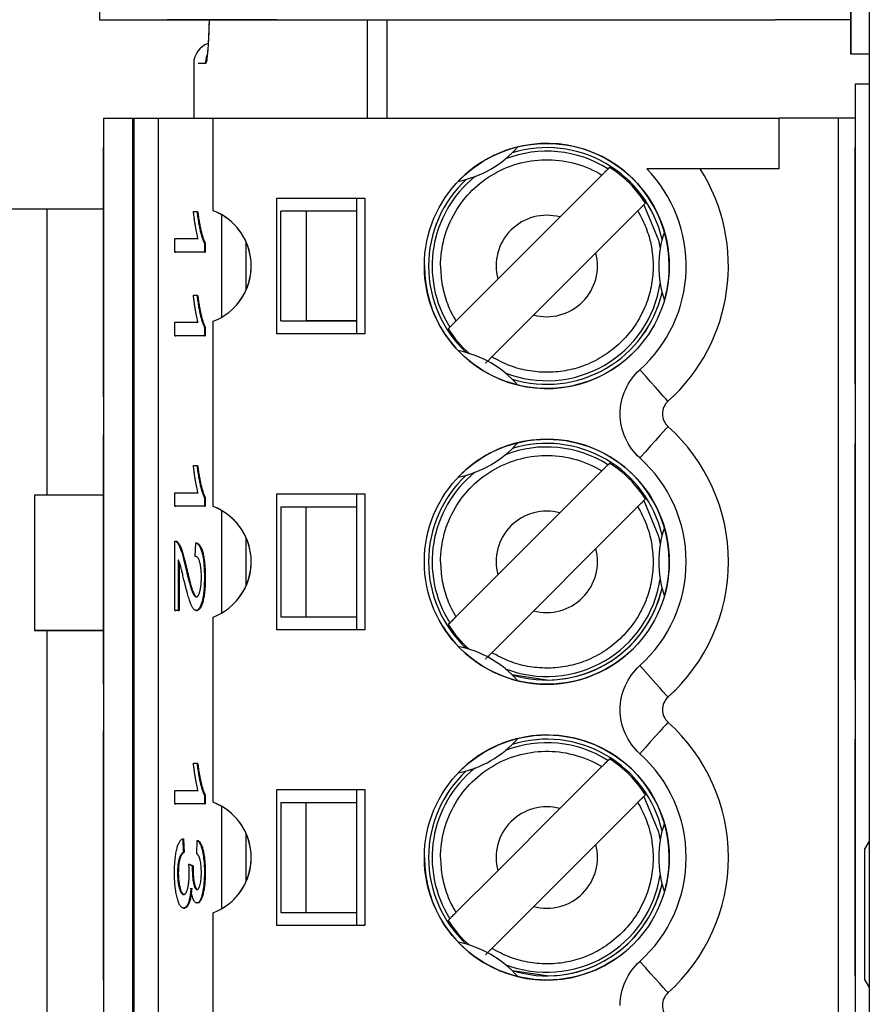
# Model space of a CAD drawing. Header units: millimetres. Extents: x 0 to 840, y 0 to 594.
# Tile 16 of 77: x 103 to 113, y 332 to 344. Entities that reach past the tile are written whole.
import ezdxf

# ---------------------------------------------------------------- set-up
doc = ezdxf.new("R2010")
doc.units = ezdxf.units.MM
doc.header["$LTSCALE"] = 2
doc.linetypes.add('SLD-Solid', pattern=[0])

msp = doc.modelspace()

# ---------------------------------------------------------------- linework, layer by layer
at = {"color": 7, "linetype": 'SLD-Solid', "lineweight": 25}
for p, q in [((112.608, 269.812), (112.608, 380.574)), ((103.492, 378.86), (103.492, 343.86)), ((112.389, 351.253), (112.389, 343.453)), ((112.389, 343.453), (112.389, 344.153)), ((103.492, 343.86), (103.492, 343.86)), ((103.492, 343.86), (111.492, 343.86)), ((105.592, 343.86), (104.292, 343.86)), ((111.892, 343.86), (111.492, 343.86)), ((112.389, 343.86), (111.892, 343.86)), ((112.607, 343.633), (112.608, 343.633)), ((112.608, 343.453), (112.389, 343.453)), ((104.608, 343.34), (104.608, 342.696)), ((112.439, 343.096), (112.439, 328.296)), ((112.608, 343.096), (112.439, 343.096)), ((112.439, 343.096), (112.439, 342.696)), ((103.539, 342.696), (103.539, 307.696)), ((103.539, 342.696), (103.889, 342.696)), ((103.889, 307.696), (103.889, 342.696)), ((103.889, 342.696), (103.901, 342.696)), ((103.901, 342.696), (103.901, 307.696)), ((103.901, 342.696), (104.193, 342.696)), ((104.193, 307.696), (104.193, 342.696)), ((104.193, 342.696), (104.839, 342.696)), ((104.839, 341.6), (104.839, 342.696)), ((104.839, 342.696), (111.539, 342.696)), ((111.539, 342.096), (111.539, 342.696)), ((112.239, 342.696), (111.539, 342.696)), ((112.239, 342.696), (112.239, 307.696)), ((112.439, 342.696), (112.239, 342.696)), ((112.439, 342.446), (112.439, 342.446)), ((103.539, 342.296), (103.539, 342.346)), ((112.439, 339.546), (112.439, 342.346)), ((112.439, 341.946), (112.439, 342.346)), ((103.539, 339.396), (103.539, 342.296)), ((109.533, 342.114), (109.514, 342.094)), ((111.539, 342.096), (109.973, 342.096)), ((111.539, 342.096), (110.606, 342.096)), ((109.441, 342.022), (108.945, 341.525)), ((112.607, 341.952), (112.608, 341.952)), ((112.607, 341.926), (112.607, 339.871)), ((112.607, 341.926), (112.608, 341.926)), ((106.639, 341.746), (105.589, 341.746)), ((105.589, 341.746), (105.589, 340.146)), ((106.539, 341.596), (106.539, 341.746)), ((106.639, 340.146), (106.639, 341.746)), ((101.898, 341.623), (102.872, 341.623)), ((102.872, 338.233), (102.872, 341.623)), ((102.872, 341.623), (103.539, 341.623)), ((109.938, 341.67), (109.957, 341.689)), ((104.605, 341.592), (104.645, 341.592)), ((104.645, 341.592), (104.655, 341.592)), ((105.639, 340.296), (105.639, 341.596)), ((105.939, 341.596), (105.639, 341.596)), ((105.939, 341.596), (105.939, 340.296)), ((106.539, 341.596), (105.939, 341.596)), ((106.539, 340.296), (106.539, 341.596)), ((108.21, 340.79), (108.945, 341.525)), ((109.865, 341.598), (109.369, 341.101)), ((104.385, 341.111), (104.385, 341.272)), ((104.385, 341.272), (104.659, 341.272)), ((104.735, 341.215), (104.735, 341.111)), ((104.735, 341.215), (104.744, 341.215)), ((104.744, 341.215), (104.744, 341.111)), ((104.385, 341.111), (104.395, 341.111)), ((104.735, 341.111), (104.385, 341.111)), ((104.744, 341.111), (104.395, 341.111)), ((104.735, 341.111), (104.744, 341.111)), ((108.634, 340.366), (109.369, 341.101)), ((108.21, 340.79), (107.713, 340.294)), ((104.605, 340.599), (104.645, 340.599)), ((104.645, 340.599), (104.655, 340.599)), ((108.634, 340.366), (108.138, 339.87)), ((104.385, 340.119), (104.385, 340.279)), ((104.385, 340.279), (104.659, 340.279)), ((104.735, 340.223), (104.735, 340.119)), ((104.735, 340.223), (104.744, 340.223)), ((104.744, 340.223), (104.744, 340.119)), ((104.839, 338.1), (104.839, 340.292)), ((105.639, 340.296), (105.939, 340.296)), ((105.639, 340.296), (106.539, 340.296)), ((106.539, 340.296), (105.939, 340.296)), ((106.539, 340.146), (106.539, 340.296)), ((107.641, 340.221), (107.622, 340.202)), ((104.735, 340.119), (104.385, 340.119)), ((104.385, 340.119), (104.395, 340.119)), ((104.744, 340.119), (104.395, 340.119)), ((104.735, 340.119), (104.744, 340.119)), ((105.589, 340.146), (106.639, 340.146)), ((112.439, 339.546), (112.439, 339.946)), ((112.607, 339.871), (112.608, 339.871)), ((112.607, 339.844), (112.608, 339.844)), ((103.539, 339.396), (103.539, 339.346)), ((110.31, 339.425), (110.224, 339.345)), ((112.439, 339.446), (112.439, 339.446)), ((110.224, 339.345), (110.216, 339.337)), ((103.539, 338.896), (103.539, 338.946)), ((103.539, 335.996), (103.539, 338.896)), ((112.439, 338.446), (112.439, 338.846)), ((112.439, 336.046), (112.439, 338.846)), ((104.605, 338.583), (104.645, 338.583)), ((104.645, 338.583), (104.655, 338.583)), ((109.533, 338.614), (109.514, 338.594)), ((109.441, 338.522), (108.945, 338.025)), ((112.607, 338.517), (112.608, 338.517)), ((112.607, 338.49), (112.607, 336.435)), ((112.607, 338.49), (112.608, 338.49)), ((102.723, 338.233), (102.723, 336.633)), ((103.539, 338.233), (102.723, 338.233)), ((104.385, 338.102), (104.385, 338.262)), ((104.385, 338.262), (104.659, 338.262)), ((106.639, 338.246), (105.589, 338.246)), ((105.589, 338.246), (105.589, 336.646)), ((106.639, 338.246), (105.589, 338.246)), ((106.539, 338.096), (106.539, 338.246)), ((106.639, 336.646), (106.639, 338.246)), ((106.639, 338.246), (106.639, 338.246)), ((106.639, 336.646), (106.639, 338.246)), ((104.735, 338.206), (104.735, 338.102)), ((104.735, 338.206), (104.744, 338.206)), ((104.744, 338.206), (104.744, 338.102)), ((109.938, 338.17), (109.957, 338.189)), ((104.735, 338.102), (104.385, 338.102)), ((104.385, 338.102), (104.395, 338.102)), ((104.744, 338.102), (104.395, 338.102)), ((104.735, 338.102), (104.744, 338.102)), ((105.639, 338.096), (105.939, 338.096)), ((105.639, 338.096), (105.639, 336.796)), ((105.939, 336.796), (105.939, 338.096)), ((105.939, 338.096), (106.539, 338.096)), ((106.539, 336.796), (106.539, 338.096)), ((108.21, 337.29), (108.945, 338.025)), ((109.865, 338.098), (109.369, 337.601)), ((104.385, 336.87), (104.385, 337.69)), ((104.627, 337.51), (104.632, 337.67)), ((104.632, 337.67), (104.641, 337.67)), ((108.634, 336.866), (109.369, 337.601)), ((104.426, 337.47), (104.426, 336.87)), ((104.435, 337.445), (104.435, 336.87)), ((104.513, 337.374), (104.523, 337.374)), ((104.735, 337.26), (104.744, 337.26)), ((108.21, 337.29), (107.713, 336.794)), ((104.426, 336.87), (104.385, 336.87)), ((104.385, 336.87), (104.395, 336.87)), ((104.435, 336.87), (104.395, 336.87)), ((104.426, 336.87), (104.435, 336.87)), ((104.638, 336.87), (104.648, 336.87)), ((108.634, 336.866), (108.138, 336.37)), ((104.839, 334.6), (104.839, 336.792)), ((105.639, 336.796), (105.939, 336.796)), ((105.639, 336.796), (106.539, 336.796)), ((105.939, 336.796), (106.539, 336.796)), ((106.539, 336.646), (106.539, 336.796)), ((107.641, 336.721), (107.622, 336.702)), ((102.723, 336.633), (102.872, 336.633)), ((103.539, 336.633), (102.723, 336.633)), ((102.798, 336.633), (103.539, 336.633)), ((102.872, 321.533), (102.872, 336.633)), ((105.589, 336.646), (106.639, 336.646)), ((112.439, 336.046), (112.439, 336.446)), ((112.607, 336.435), (112.608, 336.435)), ((112.607, 336.409), (112.608, 336.409)), ((103.539, 335.996), (103.539, 335.946)), ((110.31, 335.925), (110.224, 335.845)), ((110.224, 335.845), (110.216, 335.837)), ((103.539, 335.396), (103.539, 335.446)), ((103.539, 332.496), (103.539, 335.396)), ((112.439, 334.946), (112.439, 335.346)), ((112.439, 332.546), (112.439, 335.346)), ((109.533, 335.114), (109.514, 335.094)), ((104.605, 335.061), (104.645, 335.061)), ((104.645, 335.061), (104.655, 335.061)), ((109.441, 335.022), (108.945, 334.525)), ((104.385, 334.581), (104.385, 334.741)), ((104.385, 334.741), (104.659, 334.741)), ((106.639, 334.746), (105.589, 334.746)), ((105.589, 334.746), (105.589, 333.146)), ((106.539, 334.596), (106.539, 334.746)), ((106.639, 333.146), (106.639, 334.746)), ((104.735, 334.685), (104.735, 334.581)), ((104.735, 334.685), (104.744, 334.685)), ((104.744, 334.685), (104.744, 334.581)), ((109.938, 334.67), (109.957, 334.689)), ((104.385, 334.581), (104.395, 334.581)), ((104.735, 334.581), (104.385, 334.581)), ((104.744, 334.581), (104.395, 334.581)), ((104.735, 334.581), (104.744, 334.581)), ((105.639, 334.596), (105.939, 334.596)), ((105.639, 334.596), (105.639, 333.296)), ((105.939, 333.296), (105.939, 334.596)), ((105.939, 334.596), (106.539, 334.596)), ((106.539, 333.296), (106.539, 334.596)), ((108.21, 333.79), (108.945, 334.525)), ((109.865, 334.598), (109.369, 334.101)), ((112.607, 334.341), (112.607, 332.26)), ((112.607, 334.341), (112.608, 334.341)), ((104.479, 334.169), (104.484, 334.009)), ((104.479, 334.169), (104.489, 334.169)), ((104.489, 334.169), (104.494, 334.009)), ((104.645, 333.989), (104.65, 334.149)), ((104.65, 334.149), (104.659, 334.149)), ((108.634, 333.366), (109.369, 334.101)), ((112.607, 334.138), (112.556, 334.051)), ((112.556, 332.495), (112.556, 334.051)), ((104.484, 334.009), (104.494, 334.009)), ((104.551, 333.869), (104.591, 333.849)), ((104.551, 333.869), (104.56, 333.869)), ((104.56, 333.869), (104.601, 333.849)), ((104.591, 333.849), (104.591, 333.825)), ((104.591, 333.849), (104.601, 333.849)), ((104.591, 333.825), (104.601, 333.825)), ((104.601, 333.849), (104.601, 333.825)), ((104.417, 333.767), (104.426, 333.767)), ((104.735, 333.772), (104.744, 333.772)), ((108.21, 333.79), (107.713, 333.294)), ((104.489, 333.348), (104.499, 333.348)), ((104.645, 333.409), (104.655, 333.409)), ((108.634, 333.366), (108.138, 332.87)), ((104.839, 331.1), (104.839, 333.292)), ((105.639, 333.296), (105.939, 333.296)), ((105.639, 333.296), (106.539, 333.296)), ((105.939, 333.296), (106.539, 333.296)), ((106.539, 333.146), (106.539, 333.296)), ((107.641, 333.221), (107.622, 333.202)), ((105.589, 333.146), (106.639, 333.146)), ((112.439, 332.546), (112.439, 332.946)), ((103.539, 332.496), (103.539, 332.446)), ((110.31, 332.425), (110.224, 332.345)), ((112.439, 332.446), (112.439, 332.446)), ((112.556, 332.495), (112.607, 332.408)), ((110.224, 332.345), (110.216, 332.337)), ((112.607, 332.26), (112.608, 332.26))]:
    msp.add_line(p, q, dxfattribs=at)
at = {"color": 8, "linetype": 'SLD-Solid', "lineweight": 25}
for p, q in [((106.665, 342.696), (106.665, 343.86)), ((106.896, 343.86), (106.896, 342.696)), ((104.747, 343.34), (104.661, 343.34)), ((104.936, 341.554), (104.936, 340.338)), ((105.228, 340.66), (105.228, 341.232)), ((104.936, 338.054), (104.936, 336.838)), ((105.228, 337.16), (105.228, 337.732)), ((108.789, 336.046), (108.379, 336.107)), ((104.936, 334.554), (104.936, 333.338)), ((105.228, 333.66), (105.228, 334.232)), ((108.789, 332.546), (108.379, 332.607))]:
    msp.add_line(p, q, dxfattribs=at)
at = {"color": 8, "linetype": 'SLD-Solid', "lineweight": 25, "flags": 128}
for points in [[(109.938, 341.67), (110.113, 341.25), (110.131, 341.153)], [(109.938, 338.17), (110.113, 337.75), (110.131, 337.653)], [(109.938, 334.67), (110.113, 334.25), (110.131, 334.153)]]:
    msp.add_lwpolyline(points, dxfattribs=at)
at = {"color": 7, "linetype": 'SLD-Solid', "lineweight": 25, "flags": 128}
for points in [[(110.224, 339.345), (110.218, 339.352), (110.199, 339.373), (110.168, 339.407), (110.127, 339.454), (110.076, 339.51), (110.018, 339.575), (109.956, 339.644), (109.891, 339.717)], [(110.224, 339.047), (110.218, 339.04), (110.199, 339.018), (110.168, 338.984), (110.127, 338.938), (110.076, 338.881), (110.018, 338.817), (109.956, 338.747), (109.891, 338.674)], [(110.224, 335.845), (110.218, 335.852), (110.199, 335.873), (110.168, 335.907), (110.127, 335.954), (110.076, 336.01), (110.018, 336.075), (109.956, 336.144), (109.891, 336.217)], [(110.224, 335.547), (110.218, 335.54), (110.199, 335.518), (110.168, 335.484), (110.127, 335.438), (110.076, 335.381), (110.018, 335.317), (109.956, 335.247), (109.891, 335.174)], [(110.224, 332.345), (110.218, 332.352), (110.199, 332.373), (110.168, 332.407), (110.127, 332.454), (110.076, 332.51), (110.018, 332.575), (109.956, 332.644), (109.891, 332.717)]]:
    msp.add_lwpolyline(points, dxfattribs=at)
at = {"color": 7, "linetype": 'SLD-Solid', "lineweight": 25}
for centre in [(108.789, 340.946), (108.789, 337.446), (108.789, 333.946)]:
    msp.add_circle(centre, 1.45, dxfattribs=at)
for centre, radius, start, end in [((104.858, 343.34), 0.25, 108.9134, 179.4309), ((107.489, 343.197), 1.275, 281.3843, 318.6157), ((108.789, 340.946), 1.45, 0, 135), ((108.789, 340.946), 1.4, 12.9663, 107.0337), ((108.789, 340.946), 1.384, 32.4848, 57.5152), ((108.789, 340.946), 2.15, 311.8683, 32.336), ((108.789, 340.946), 1.4, 132.9663, 227.0337), ((104.589, 340.946), 0.7, 290.9248, 69.0752), ((104.589, 340.946), 0.7, 315, 69.0752), ((108.789, 340.946), 0.6, 75, 195), ((108.789, 340.946), 0.6, 75, 135), ((111.389, 340.946), 1.275, 161.3843, 198.6157), ((108.789, 340.946), 0.6, 255, 15), ((108.789, 340.946), 0.6, 315, 15), ((108.789, 340.946), 1.45, 180, 315), ((108.789, 340.946), 1.4, 252.9663, 347.0337), ((108.789, 340.946), 1.384, 212.4848, 228.3629), ((107.489, 338.694), 1.275, 41.3843, 78.6157), ((110.358, 339.196), 0.2, 131.8683, 228.1317), ((108.789, 337.446), 2.15, 311.8683, 48.1317), ((107.489, 339.697), 1.275, 281.3843, 318.6157), ((108.789, 337.446), 1.45, 0, 135), ((108.789, 337.446), 1.4, 12.9663, 107.0337), ((108.789, 337.446), 1.384, 32.4848, 57.5152), ((108.789, 337.446), 1.4, 132.9663, 227.0337), ((104.589, 337.446), 0.7, 290.9248, 69.0752), ((104.589, 337.446), 0.7, 315, 69.0752), ((108.789, 337.446), 0.6, 75, 195), ((108.789, 337.446), 0.6, 75, 135), ((111.389, 337.446), 1.275, 161.3843, 198.6157), ((108.789, 337.446), 0.6, 255, 15), ((108.789, 337.446), 0.6, 315, 15), ((108.789, 337.446), 1.4, 252.9663, 347.0337), ((108.789, 337.446), 1.45, 212.0494, 315), ((108.789, 337.446), 1.384, 212.4848, 228.3629), ((107.489, 335.194), 1.275, 41.3843, 78.6157), ((110.358, 335.696), 0.2, 131.8683, 228.1317), ((108.789, 333.946), 2.15, 311.8683, 48.1317), ((107.489, 336.197), 1.275, 281.3843, 318.6157), ((108.789, 333.946), 1.45, 0, 135), ((108.789, 333.946), 1.4, 12.9663, 107.0337), ((108.789, 333.946), 1.384, 32.4848, 57.5152), ((108.789, 333.946), 1.4, 132.9663, 227.0337), ((104.589, 333.946), 0.7, 290.9248, 69.0752), ((104.589, 333.946), 0.7, 315, 69.0752), ((108.789, 333.946), 0.6, 75, 195), ((108.789, 333.946), 0.6, 75, 135), ((111.389, 333.946), 1.275, 161.3843, 198.6157), ((108.789, 333.946), 0.6, 255, 15), ((108.789, 333.946), 0.6, 315, 15), ((108.789, 333.946), 1.45, 180, 315), ((108.789, 333.946), 1.4, 252.9663, 347.0337), ((108.789, 333.946), 1.384, 212.4848, 228.3629), ((107.489, 331.694), 1.275, 41.3843, 78.6157), ((110.358, 332.196), 0.2, 131.8683, 228.1317)]:
    msp.add_arc(centre, radius, start, end, dxfattribs=at)
at = {"color": 8, "linetype": 'SLD-Solid', "lineweight": 25}
for centre, radius, start, end in [((104.998, 343.34), 0.251, 157.8525, 179.9745), ((108.789, 340.946), 1.4, 12.9554, 107.0446), ((108.789, 340.946), 1.358, 57.7633, 111.2117), ((108.789, 340.946), 1.4, 132.9554, 180), ((108.789, 340.946), 1.358, 128.7883, 212.2367), ((108.789, 340.946), 1.4, 180, 227.0446), ((108.789, 340.946), 1.358, 248.7883, 351.2117), ((108.789, 340.946), 1.4, 252.9554, 347.0446), ((108.789, 337.446), 1.4, 12.9554, 107.0446), ((108.789, 337.446), 1.358, 57.7633, 111.2117), ((108.789, 337.446), 1.4, 132.9554, 227.0446), ((108.789, 337.446), 1.358, 128.7883, 212.2367), ((108.789, 337.446), 1.358, 248.7883, 351.2117), ((108.789, 337.446), 1.4, 270, 347.0446), ((108.789, 333.946), 1.4, 12.9554, 107.0446), ((108.789, 333.946), 1.358, 57.7633, 111.2117), ((108.789, 333.946), 1.4, 132.9554, 227.0446), ((108.789, 333.946), 1.358, 128.7883, 212.2367), ((108.789, 333.946), 1.358, 248.7883, 351.2117), ((108.789, 333.946), 1.4, 270, 347.0446)]:
    msp.add_arc(centre, radius, start, end, dxfattribs=at)
msp.add_open_spline([(104.791, 343.86), (104.789, 343.802), (104.786, 343.665), (104.776, 343.495), (104.762, 343.365), (104.752, 343.348), (104.747, 343.34)], degree=3, knots=[0, 0, 0, 0, 0.193501, 0.462298, 0.731061, 1, 1, 1, 1], dxfattribs=at)
at = {"color": 7, "linetype": 'SLD-Solid', "lineweight": 25}
for points, knots in [([(104.79, 343.86), (104.788, 343.782), (104.784, 343.632), (104.774, 343.495), (104.766, 343.427), (104.765, 343.424), (104.765, 343.423)], [0, 0, 0, 0, 0.352657, 0.680925, 0.89298, 1, 1, 1, 1]), ([(108.446, 342.354), (108.39, 342.341), (108.33, 342.323), (108.202, 342.273), (108.132, 342.241), (107.996, 342.162), (107.933, 342.118), (107.827, 342.032), (107.781, 341.989), (107.741, 341.947)], [0, 0, 0, 0, 0.25, 0.25, 0.5, 0.5, 0.75, 0.75, 1, 1, 1, 1]), ([(107.531, 340.946), (107.531, 341.168), (107.591, 341.389), (107.815, 341.772), (107.979, 341.933), (108.365, 342.151), (108.588, 342.207), (109.031, 342.2), (109.252, 342.137), (109.441, 342.022)], [0, 0, 0, 0, 0.25, 0.25, 0.5, 0.5, 0.75, 0.75, 1, 1, 1, 1]), ([(109.514, 342.094), (109.513, 342.094), (109.512, 342.092), (109.509, 342.089), (109.506, 342.086), (109.501, 342.082), (109.496, 342.077), (109.491, 342.072), (109.485, 342.065), (109.478, 342.058), (109.471, 342.051), (109.463, 342.044), (109.455, 342.036), (109.451, 342.031), (109.446, 342.026), (109.441, 342.022)], [0, 0, 0, 0, 0.0000330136, 0.0000330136, 0.0000330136, 0.0000660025, 0.0000660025, 0.0000660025, 0.0000993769, 0.0000993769, 0.0000993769, 0.0001335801, 0.0001335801, 0.0001335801, 0.0001531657, 0.0001531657, 0.0001531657, 0.0001531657]), ([(109.891, 339.717), (110.225, 340.017), (110.423, 340.44), (110.454, 341.338), (110.286, 341.774), (109.973, 342.096)], [0, 0, 0, 0, 0.5, 0.5, 1, 1, 1, 1]), ([(110.606, 342.096), (110.606, 342.096), (110.585, 342.096), (110.512, 342.096), (110.459, 342.096), (110.335, 342.096), (110.266, 342.096), (110.122, 342.096), (110.048, 342.096), (109.973, 342.096)], [0, 0, 0, 0, 0.25, 0.25, 0.5, 0.5, 0.75, 0.75, 1, 1, 1, 1]), ([(109.865, 341.598), (109.874, 341.606), (109.882, 341.614), (109.89, 341.622), (109.898, 341.63), (109.905, 341.637), (109.912, 341.644), (109.918, 341.65), (109.924, 341.656), (109.928, 341.66), (109.932, 341.664), (109.935, 341.667), (109.937, 341.669), (109.937, 341.669), (109.938, 341.67), (109.938, 341.67)], [0, 0, 0, 0, 0.0000352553, 0.0000352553, 0.0000352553, 0.000070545, 0.000070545, 0.000070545, 0.0001052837, 0.0001052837, 0.0001052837, 0.0001390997, 0.0001390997, 0.0001390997, 0.000153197, 0.000153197, 0.000153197, 0.000153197]), ([(104.659, 341.272), (104.656, 341.281), (104.651, 341.302), (104.643, 341.337), (104.636, 341.377), (104.628, 341.42), (104.621, 341.465), (104.615, 341.509), (104.609, 341.55), (104.606, 341.578), (104.605, 341.592)], [0, 0, 0, 0, 0.1115695, 0.2312276, 0.361627, 0.5010347, 0.6401569, 0.7693287, 0.889276, 1, 1, 1, 1]), ([(104.645, 341.592), (104.648, 341.57), (104.654, 341.527), (104.664, 341.467), (104.675, 341.41), (104.686, 341.358), (104.699, 341.312), (104.711, 341.272), (104.723, 341.239), (104.731, 341.223), (104.735, 341.215)], [0, 0, 0, 0, 0.135284, 0.26941, 0.402801, 0.536191, 0.665211, 0.785343, 0.896318, 1, 1, 1, 1]), ([(104.655, 341.592), (104.658, 341.57), (104.664, 341.527), (104.674, 341.467), (104.684, 341.41), (104.696, 341.358), (104.708, 341.312), (104.72, 341.272), (104.732, 341.239), (104.741, 341.223), (104.744, 341.215)], [0, 0, 0, 0, 0.135284, 0.26941, 0.402801, 0.536191, 0.665211, 0.785343, 0.896318, 1, 1, 1, 1]), ([(109.865, 341.598), (109.884, 341.565), (109.921, 341.5), (109.965, 341.397), (110.007, 341.274), (110.042, 341.108), (110.054, 340.899), (110.025, 340.672), (109.966, 340.488), (109.898, 340.347), (109.814, 340.208), (109.684, 340.051), (109.527, 339.921), (109.388, 339.837), (109.247, 339.769), (109.063, 339.71), (108.897, 339.689), (108.729, 339.686), (108.561, 339.702), (108.339, 339.762), (108.205, 339.834), (108.138, 339.87)], [0, 0, 0, 0, 0.0334486, 0.0668964, 0.100345, 0.1498952, 0.2191174, 0.2868776, 0.3544785, 0.391126, 0.4273882, 0.5000528, 0.5728772, 0.6090994, 0.6456278, 0.7133881, 0.7809889, 0.7953174, 0.8635444, 0.9317732, 1, 1, 1, 1]), ([(110.181, 340.539), (110.197, 340.594), (110.212, 340.655), (110.233, 340.791), (110.239, 340.867), (110.239, 341.025), (110.233, 341.101), (110.212, 341.237), (110.197, 341.297), (110.181, 341.353)], [0, 0, 0, 0, 0.25, 0.25, 0.5, 0.5, 0.75, 0.75, 1, 1, 1, 1]), ([(107.531, 340.946), (107.532, 340.907), (107.534, 340.831), (107.55, 340.717), (107.576, 340.607), (107.611, 340.499), (107.656, 340.394), (107.694, 340.327), (107.713, 340.294)], [0, 0, 0, 0, 0.168975, 0.335206, 0.500043, 0.66487, 0.831072, 1, 1, 1, 1]), ([(104.659, 340.279), (104.656, 340.289), (104.651, 340.309), (104.643, 340.345), (104.636, 340.384), (104.628, 340.428), (104.621, 340.472), (104.615, 340.516), (104.609, 340.558), (104.606, 340.586), (104.605, 340.599)], [0, 0, 0, 0, 0.111569, 0.231228, 0.361627, 0.501035, 0.640157, 0.769329, 0.889276, 1, 1, 1, 1]), ([(104.645, 340.599), (104.648, 340.578), (104.654, 340.535), (104.664, 340.474), (104.675, 340.418), (104.686, 340.366), (104.699, 340.319), (104.711, 340.279), (104.723, 340.247), (104.731, 340.231), (104.735, 340.223)], [0, 0, 0, 0, 0.135284, 0.26941, 0.402801, 0.536191, 0.665211, 0.785343, 0.896318, 1, 1, 1, 1]), ([(104.655, 340.599), (104.658, 340.578), (104.664, 340.535), (104.674, 340.474), (104.684, 340.418), (104.696, 340.366), (104.708, 340.319), (104.72, 340.279), (104.732, 340.247), (104.741, 340.231), (104.744, 340.223)], [0, 0, 0, 0, 0.135284, 0.26941, 0.402801, 0.536191, 0.665211, 0.785343, 0.896318, 1, 1, 1, 1]), ([(107.713, 340.294), (107.705, 340.286), (107.697, 340.277), (107.689, 340.269), (107.681, 340.262), (107.673, 340.254), (107.667, 340.248), (107.661, 340.241), (107.655, 340.236), (107.651, 340.231), (107.647, 340.227), (107.644, 340.224), (107.642, 340.223), (107.641, 340.222), (107.641, 340.222), (107.641, 340.221)], [0, 0, 0, 0, 0.0000352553, 0.0000352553, 0.0000352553, 0.000070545, 0.000070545, 0.000070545, 0.0001052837, 0.0001052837, 0.0001052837, 0.0001390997, 0.0001390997, 0.0001390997, 0.000153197, 0.000153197, 0.000153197, 0.000153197]), ([(108.065, 339.797), (108.065, 339.798), (108.067, 339.799), (108.07, 339.802), (108.073, 339.805), (108.077, 339.81), (108.083, 339.815), (108.088, 339.82), (108.094, 339.826), (108.101, 339.833), (108.108, 339.84), (108.116, 339.848), (108.124, 339.856), (108.128, 339.86), (108.133, 339.865), (108.138, 339.87)], [0, 0, 0, 0, 0.0000330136, 0.0000330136, 0.0000330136, 0.0000660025, 0.0000660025, 0.0000660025, 0.0000993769, 0.0000993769, 0.0000993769, 0.0001335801, 0.0001335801, 0.0001335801, 0.0001531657, 0.0001531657, 0.0001531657, 0.0001531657]), ([(108.446, 338.854), (108.39, 338.841), (108.33, 338.823), (108.202, 338.773), (108.132, 338.741), (107.996, 338.662), (107.933, 338.618), (107.827, 338.532), (107.781, 338.489), (107.741, 338.447)], [0, 0, 0, 0, 0.25, 0.25, 0.5, 0.5, 0.75, 0.75, 1, 1, 1, 1]), ([(107.531, 337.446), (107.531, 337.668), (107.591, 337.889), (107.815, 338.272), (107.979, 338.433), (108.365, 338.651), (108.588, 338.707), (109.031, 338.7), (109.252, 338.637), (109.441, 338.522)], [0, 0, 0, 0, 0.25, 0.25, 0.5, 0.5, 0.75, 0.75, 1, 1, 1, 1]), ([(104.659, 338.262), (104.656, 338.272), (104.651, 338.293), (104.643, 338.328), (104.636, 338.367), (104.628, 338.411), (104.621, 338.456), (104.615, 338.499), (104.609, 338.541), (104.606, 338.569), (104.605, 338.583)], [0, 0, 0, 0, 0.111569, 0.231228, 0.361627, 0.501035, 0.640157, 0.769329, 0.889276, 1, 1, 1, 1]), ([(104.645, 338.583), (104.648, 338.561), (104.654, 338.518), (104.664, 338.458), (104.675, 338.401), (104.686, 338.349), (104.699, 338.303), (104.711, 338.263), (104.723, 338.23), (104.731, 338.214), (104.735, 338.206)], [0, 0, 0, 0, 0.135284, 0.26941, 0.402801, 0.536191, 0.665211, 0.785343, 0.896318, 1, 1, 1, 1]), ([(104.655, 338.583), (104.658, 338.561), (104.664, 338.518), (104.674, 338.458), (104.684, 338.401), (104.696, 338.349), (104.708, 338.303), (104.72, 338.263), (104.732, 338.23), (104.741, 338.214), (104.744, 338.206)], [0, 0, 0, 0, 0.135284, 0.26941, 0.402801, 0.536191, 0.665211, 0.785343, 0.896318, 1, 1, 1, 1]), ([(109.514, 338.594), (109.513, 338.594), (109.512, 338.592), (109.509, 338.589), (109.506, 338.586), (109.501, 338.582), (109.496, 338.577), (109.491, 338.572), (109.485, 338.565), (109.478, 338.558), (109.471, 338.551), (109.463, 338.544), (109.455, 338.536), (109.451, 338.531), (109.446, 338.526), (109.441, 338.522)], [0, 0, 0, 0, 0.0000330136, 0.0000330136, 0.0000330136, 0.0000660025, 0.0000660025, 0.0000660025, 0.0000993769, 0.0000993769, 0.0000993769, 0.0001335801, 0.0001335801, 0.0001335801, 0.0001531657, 0.0001531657, 0.0001531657, 0.0001531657]), ([(109.891, 336.217), (110.24, 336.53), (110.439, 336.977), (110.439, 337.915), (110.24, 338.361), (109.891, 338.674)], [0, 0, 0, 0, 0.5, 0.5, 1, 1, 1, 1]), ([(109.865, 338.098), (109.874, 338.106), (109.882, 338.114), (109.89, 338.122), (109.898, 338.13), (109.905, 338.137), (109.912, 338.144), (109.918, 338.15), (109.924, 338.156), (109.928, 338.16), (109.932, 338.164), (109.935, 338.167), (109.937, 338.169), (109.937, 338.169), (109.938, 338.17), (109.938, 338.17)], [0, 0, 0, 0, 0.0000352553, 0.0000352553, 0.0000352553, 0.000070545, 0.000070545, 0.000070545, 0.0001052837, 0.0001052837, 0.0001052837, 0.0001390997, 0.0001390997, 0.0001390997, 0.000153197, 0.000153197, 0.000153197, 0.000153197]), ([(109.865, 338.098), (109.884, 338.065), (109.921, 338), (109.965, 337.897), (110.007, 337.774), (110.042, 337.608), (110.054, 337.399), (110.025, 337.172), (109.966, 336.988), (109.898, 336.847), (109.814, 336.708), (109.684, 336.551), (109.527, 336.421), (109.388, 336.337), (109.247, 336.269), (109.063, 336.21), (108.897, 336.189), (108.729, 336.186), (108.561, 336.202), (108.339, 336.262), (108.205, 336.334), (108.138, 336.37)], [0, 0, 0, 0, 0.0334486, 0.0668964, 0.100345, 0.1498952, 0.2191174, 0.2868776, 0.3544785, 0.391126, 0.4273882, 0.5000528, 0.5728772, 0.6090994, 0.6456278, 0.7133881, 0.7809889, 0.7953174, 0.8635444, 0.9317732, 1, 1, 1, 1]), ([(110.181, 337.039), (110.197, 337.094), (110.212, 337.155), (110.233, 337.291), (110.239, 337.367), (110.239, 337.525), (110.233, 337.601), (110.212, 337.737), (110.197, 337.797), (110.181, 337.853)], [0, 0, 0, 0, 0.25, 0.25, 0.5, 0.5, 0.75, 0.75, 1, 1, 1, 1]), ([(104.385, 337.69), (104.387, 337.69), (104.392, 337.69), (104.398, 337.688), (104.405, 337.683), (104.412, 337.676), (104.419, 337.666), (104.426, 337.655), (104.433, 337.641), (104.441, 337.625), (104.449, 337.606), (104.457, 337.583), (104.466, 337.557), (104.475, 337.528), (104.484, 337.494), (104.493, 337.458), (104.503, 337.418), (104.51, 337.389), (104.513, 337.374)], [0, 0, 0, 0, 0.0420118, 0.0851166, 0.1300841, 0.176966, 0.2261453, 0.2772304, 0.3308012, 0.3865502, 0.4458575, 0.5099817, 0.5788566, 0.6532605, 0.7319177, 0.8160112, 0.9052459, 1, 1, 1, 1]), ([(104.395, 337.69), (104.397, 337.69), (104.401, 337.69), (104.408, 337.688), (104.414, 337.683), (104.421, 337.676), (104.428, 337.666), (104.436, 337.655), (104.443, 337.641), (104.451, 337.625), (104.459, 337.606), (104.467, 337.583), (104.475, 337.557), (104.484, 337.528), (104.493, 337.494), (104.503, 337.458), (104.513, 337.418), (104.52, 337.389), (104.523, 337.374)], [0, 0, 0, 0, 0.0420118, 0.0851166, 0.1300841, 0.176966, 0.2261453, 0.2772304, 0.3308012, 0.3865502, 0.4458575, 0.5099817, 0.5788566, 0.6532605, 0.7319177, 0.8160112, 0.9052459, 1, 1, 1, 1]), ([(104.632, 337.67), (104.636, 337.669), (104.644, 337.665), (104.656, 337.657), (104.666, 337.645), (104.677, 337.632), (104.686, 337.614), (104.694, 337.595), (104.702, 337.572), (104.709, 337.546), (104.715, 337.518), (104.72, 337.487), (104.725, 337.455), (104.728, 337.42), (104.731, 337.383), (104.733, 337.344), (104.734, 337.303), (104.735, 337.274), (104.735, 337.26)], [0, 0, 0, 0, 0.08101, 0.157162, 0.229319, 0.2972, 0.36195, 0.423721, 0.483122, 0.540982, 0.597661, 0.653181, 0.707852, 0.763548, 0.819537, 0.87764, 0.937454, 1, 1, 1, 1]), ([(104.641, 337.67), (104.646, 337.669), (104.654, 337.665), (104.665, 337.657), (104.676, 337.645), (104.686, 337.632), (104.696, 337.614), (104.704, 337.595), (104.712, 337.572), (104.719, 337.546), (104.725, 337.518), (104.73, 337.487), (104.734, 337.455), (104.738, 337.42), (104.741, 337.383), (104.743, 337.344), (104.744, 337.303), (104.744, 337.274), (104.744, 337.26)], [0, 0, 0, 0, 0.08101, 0.157162, 0.229319, 0.2972, 0.36195, 0.423721, 0.483122, 0.540982, 0.597661, 0.653181, 0.707852, 0.763548, 0.819537, 0.87764, 0.937454, 1, 1, 1, 1]), ([(104.493, 337.232), (104.49, 337.243), (104.485, 337.263), (104.478, 337.293), (104.472, 337.319), (104.466, 337.342), (104.461, 337.363), (104.456, 337.38), (104.452, 337.394), (104.446, 337.416), (104.438, 337.443), (104.429, 337.461), (104.426, 337.47)], [0, 0, 0, 0, 0.12275, 0.234584, 0.336061, 0.42658, 0.506809, 0.575546, 0.634577, 0.682157, 0.846189, 1, 1, 1, 1]), ([(104.699, 337.266), (104.699, 337.275), (104.699, 337.292), (104.698, 337.317), (104.696, 337.341), (104.694, 337.364), (104.692, 337.385), (104.689, 337.405), (104.685, 337.424), (104.68, 337.442), (104.675, 337.458), (104.67, 337.472), (104.664, 337.484), (104.658, 337.493), (104.651, 337.501), (104.643, 337.506), (104.635, 337.51), (104.63, 337.51), (104.627, 337.51)], [0, 0, 0, 0, 0.0580493, 0.1133148, 0.1675623, 0.2211424, 0.2755171, 0.3295225, 0.3857581, 0.4438935, 0.5036775, 0.5646453, 0.6280047, 0.6950188, 0.7646653, 0.8387701, 0.9171405, 1, 1, 1, 1]), ([(107.531, 337.446), (107.532, 337.407), (107.534, 337.331), (107.55, 337.217), (107.576, 337.107), (107.611, 336.999), (107.656, 336.894), (107.694, 336.827), (107.713, 336.794)], [0, 0, 0, 0, 0.168975, 0.335206, 0.500043, 0.66487, 0.831072, 1, 1, 1, 1]), ([(104.513, 337.374), (104.517, 337.357), (104.525, 337.325), (104.536, 337.278), (104.547, 337.236), (104.556, 337.199), (104.565, 337.167), (104.574, 337.138), (104.582, 337.115), (104.591, 337.09), (104.602, 337.067), (104.614, 337.046), (104.627, 337.032), (104.635, 337.031), (104.639, 337.03)], [0, 0, 0, 0, 0.10938, 0.210603, 0.304015, 0.389049, 0.466366, 0.53603, 0.597986, 0.652147, 0.749352, 0.838827, 0.921744, 1, 1, 1, 1]), ([(104.523, 337.374), (104.527, 337.357), (104.535, 337.325), (104.546, 337.278), (104.556, 337.236), (104.566, 337.199), (104.575, 337.167), (104.584, 337.138), (104.591, 337.115), (104.601, 337.09), (104.611, 337.067), (104.624, 337.046), (104.636, 337.032), (104.645, 337.031), (104.648, 337.03)], [0, 0, 0, 0, 0.10938, 0.210603, 0.304015, 0.389049, 0.466366, 0.53603, 0.597986, 0.652147, 0.749352, 0.838827, 0.921744, 1, 1, 1, 1]), ([(104.638, 336.87), (104.635, 336.87), (104.63, 336.871), (104.622, 336.874), (104.613, 336.88), (104.605, 336.888), (104.597, 336.899), (104.589, 336.912), (104.582, 336.927), (104.574, 336.946), (104.566, 336.967), (104.557, 336.992), (104.548, 337.022), (104.538, 337.056), (104.528, 337.093), (104.516, 337.136), (104.505, 337.182), (104.497, 337.215), (104.493, 337.232)], [0, 0, 0, 0, 0.0487835, 0.0969314, 0.1450915, 0.1933978, 0.2422569, 0.2911229, 0.3408352, 0.3915951, 0.4457719, 0.5061126, 0.5725065, 0.6449506, 0.7242299, 0.8096884, 0.9016917, 1, 1, 1, 1]), ([(104.735, 337.26), (104.735, 337.244), (104.734, 337.214), (104.733, 337.17), (104.731, 337.129), (104.728, 337.091), (104.723, 337.056), (104.718, 337.023), (104.712, 336.994), (104.705, 336.968), (104.698, 336.945), (104.69, 336.925), (104.682, 336.908), (104.674, 336.894), (104.665, 336.883), (104.656, 336.876), (104.647, 336.871), (104.641, 336.87), (104.638, 336.87)], [0, 0, 0, 0, 0.0713285, 0.1388885, 0.2034881, 0.2653889, 0.3261469, 0.3858495, 0.446421, 0.5085062, 0.5707166, 0.6319862, 0.6929434, 0.7531646, 0.8133973, 0.8747322, 0.936834, 1, 1, 1, 1]), ([(104.639, 337.03), (104.641, 337.03), (104.645, 337.03), (104.651, 337.034), (104.657, 337.039), (104.663, 337.046), (104.668, 337.056), (104.673, 337.068), (104.678, 337.082), (104.682, 337.098), (104.686, 337.115), (104.69, 337.134), (104.692, 337.153), (104.695, 337.174), (104.697, 337.196), (104.698, 337.218), (104.699, 337.242), (104.699, 337.258), (104.699, 337.266)], [0, 0, 0, 0, 0.0727804, 0.1421478, 0.2091828, 0.2742918, 0.3377688, 0.4007572, 0.4628013, 0.5255951, 0.5875405, 0.647529, 0.7063226, 0.7636995, 0.8213742, 0.879619, 0.9389099, 1, 1, 1, 1]), ([(104.744, 337.26), (104.744, 337.244), (104.744, 337.214), (104.743, 337.17), (104.741, 337.129), (104.737, 337.091), (104.733, 337.056), (104.728, 337.023), (104.722, 336.994), (104.715, 336.968), (104.708, 336.945), (104.7, 336.925), (104.692, 336.908), (104.683, 336.894), (104.675, 336.883), (104.666, 336.876), (104.657, 336.871), (104.651, 336.87), (104.648, 336.87)], [0, 0, 0, 0, 0.0713285, 0.1388885, 0.2034881, 0.2653889, 0.3261469, 0.3858495, 0.446421, 0.5085062, 0.5707166, 0.6319862, 0.6929434, 0.7531646, 0.8133973, 0.8747322, 0.936834, 1, 1, 1, 1]), ([(107.713, 336.794), (107.705, 336.786), (107.697, 336.777), (107.689, 336.769), (107.681, 336.762), (107.673, 336.754), (107.667, 336.748), (107.661, 336.741), (107.655, 336.736), (107.651, 336.731), (107.647, 336.727), (107.644, 336.724), (107.642, 336.723), (107.641, 336.722), (107.641, 336.722), (107.641, 336.721)], [0, 0, 0, 0, 0.0000352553, 0.0000352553, 0.0000352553, 0.000070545, 0.000070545, 0.000070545, 0.0001052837, 0.0001052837, 0.0001052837, 0.0001390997, 0.0001390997, 0.0001390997, 0.000153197, 0.000153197, 0.000153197, 0.000153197]), ([(108.065, 336.297), (108.065, 336.298), (108.067, 336.299), (108.07, 336.302), (108.073, 336.305), (108.077, 336.31), (108.083, 336.315), (108.088, 336.32), (108.094, 336.326), (108.101, 336.333), (108.108, 336.34), (108.116, 336.348), (108.124, 336.356), (108.128, 336.36), (108.133, 336.365), (108.138, 336.37)], [0, 0, 0, 0, 0.0000330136, 0.0000330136, 0.0000330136, 0.0000660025, 0.0000660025, 0.0000660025, 0.0000993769, 0.0000993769, 0.0000993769, 0.0001335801, 0.0001335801, 0.0001335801, 0.0001531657, 0.0001531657, 0.0001531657, 0.0001531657]), ([(108.446, 335.354), (108.39, 335.341), (108.33, 335.323), (108.202, 335.273), (108.132, 335.241), (107.996, 335.162), (107.933, 335.118), (107.827, 335.032), (107.781, 334.989), (107.741, 334.947)], [0, 0, 0, 0, 0.25, 0.25, 0.5, 0.5, 0.75, 0.75, 1, 1, 1, 1]), ([(107.531, 333.946), (107.531, 334.168), (107.591, 334.389), (107.815, 334.772), (107.979, 334.933), (108.365, 335.151), (108.588, 335.207), (109.031, 335.2), (109.252, 335.137), (109.441, 335.022)], [0, 0, 0, 0, 0.25, 0.25, 0.5, 0.5, 0.75, 0.75, 1, 1, 1, 1]), ([(109.514, 335.094), (109.513, 335.094), (109.512, 335.092), (109.509, 335.089), (109.506, 335.086), (109.501, 335.082), (109.496, 335.077), (109.491, 335.072), (109.485, 335.065), (109.478, 335.058), (109.471, 335.051), (109.463, 335.044), (109.455, 335.036), (109.451, 335.031), (109.446, 335.026), (109.441, 335.022)], [0, 0, 0, 0, 0.0000330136, 0.0000330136, 0.0000330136, 0.0000660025, 0.0000660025, 0.0000660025, 0.0000993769, 0.0000993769, 0.0000993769, 0.0001335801, 0.0001335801, 0.0001335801, 0.0001531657, 0.0001531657, 0.0001531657, 0.0001531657]), ([(109.891, 332.717), (110.24, 333.03), (110.439, 333.477), (110.439, 334.415), (110.24, 334.861), (109.891, 335.174)], [0, 0, 0, 0, 0.5, 0.5, 1, 1, 1, 1]), ([(104.659, 334.741), (104.656, 334.751), (104.651, 334.771), (104.643, 334.807), (104.636, 334.846), (104.628, 334.89), (104.621, 334.934), (104.615, 334.978), (104.609, 335.02), (104.606, 335.048), (104.605, 335.061)], [0, 0, 0, 0, 0.111569, 0.231228, 0.361627, 0.501035, 0.640157, 0.769329, 0.889276, 1, 1, 1, 1]), ([(104.645, 335.061), (104.648, 335.04), (104.654, 334.997), (104.664, 334.937), (104.675, 334.88), (104.686, 334.828), (104.699, 334.781), (104.711, 334.741), (104.723, 334.709), (104.731, 334.693), (104.735, 334.685)], [0, 0, 0, 0, 0.135284, 0.26941, 0.402801, 0.536191, 0.665211, 0.785343, 0.896318, 1, 1, 1, 1]), ([(104.655, 335.061), (104.658, 335.04), (104.664, 334.997), (104.674, 334.937), (104.684, 334.88), (104.696, 334.828), (104.708, 334.781), (104.72, 334.741), (104.732, 334.709), (104.741, 334.693), (104.744, 334.685)], [0, 0, 0, 0, 0.135284, 0.26941, 0.402801, 0.536191, 0.665211, 0.785343, 0.896318, 1, 1, 1, 1]), ([(109.865, 334.598), (109.874, 334.606), (109.882, 334.614), (109.89, 334.622), (109.898, 334.63), (109.905, 334.637), (109.912, 334.644), (109.918, 334.65), (109.924, 334.656), (109.928, 334.66), (109.932, 334.664), (109.935, 334.667), (109.937, 334.669), (109.937, 334.669), (109.938, 334.67), (109.938, 334.67)], [0, 0, 0, 0, 0.0000352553, 0.0000352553, 0.0000352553, 0.000070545, 0.000070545, 0.000070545, 0.0001052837, 0.0001052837, 0.0001052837, 0.0001390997, 0.0001390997, 0.0001390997, 0.000153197, 0.000153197, 0.000153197, 0.000153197]), ([(109.865, 334.598), (109.884, 334.565), (109.921, 334.5), (109.965, 334.397), (110.007, 334.274), (110.042, 334.108), (110.054, 333.899), (110.025, 333.672), (109.966, 333.488), (109.898, 333.347), (109.814, 333.208), (109.684, 333.051), (109.527, 332.921), (109.388, 332.837), (109.247, 332.769), (109.063, 332.71), (108.897, 332.689), (108.729, 332.686), (108.561, 332.702), (108.339, 332.762), (108.205, 332.834), (108.138, 332.87)], [0, 0, 0, 0, 0.033449, 0.066896, 0.100345, 0.149895, 0.219117, 0.286878, 0.354479, 0.391126, 0.427388, 0.500053, 0.572877, 0.609099, 0.645628, 0.713388, 0.780989, 0.795317, 0.863544, 0.931773, 1, 1, 1, 1]), ([(110.181, 333.539), (110.197, 333.594), (110.212, 333.655), (110.233, 333.791), (110.239, 333.867), (110.239, 334.025), (110.233, 334.101), (110.212, 334.237), (110.197, 334.297), (110.181, 334.353)], [0, 0, 0, 0, 0.25, 0.25, 0.5, 0.5, 0.75, 0.75, 1, 1, 1, 1]), ([(104.381, 333.77), (104.381, 333.783), (104.381, 333.809), (104.382, 333.847), (104.384, 333.883), (104.387, 333.918), (104.391, 333.952), (104.396, 333.983), (104.401, 334.014), (104.407, 334.042), (104.414, 334.068), (104.422, 334.092), (104.43, 334.113), (104.439, 334.13), (104.448, 334.144), (104.458, 334.156), (104.468, 334.164), (104.476, 334.167), (104.479, 334.169)], [0, 0, 0, 0, 0.0599547, 0.1180979, 0.1750457, 0.2314535, 0.2877812, 0.3455248, 0.4040166, 0.4651873, 0.5272598, 0.5893651, 0.6527983, 0.7177066, 0.7841456, 0.8529711, 0.924943, 1, 1, 1, 1]), ([(104.65, 334.149), (104.653, 334.146), (104.66, 334.141), (104.669, 334.131), (104.678, 334.118), (104.687, 334.102), (104.694, 334.085), (104.701, 334.065), (104.708, 334.043), (104.713, 334.019), (104.718, 333.993), (104.723, 333.965), (104.726, 333.936), (104.729, 333.906), (104.732, 333.874), (104.734, 333.841), (104.735, 333.807), (104.735, 333.784), (104.735, 333.772)], [0, 0, 0, 0, 0.078734, 0.153587, 0.224356, 0.29211, 0.357093, 0.419768, 0.480649, 0.54028, 0.598948, 0.656032, 0.712334, 0.768115, 0.824627, 0.881743, 0.940019, 1, 1, 1, 1]), ([(104.659, 334.149), (104.663, 334.146), (104.669, 334.141), (104.679, 334.131), (104.688, 334.118), (104.696, 334.102), (104.704, 334.085), (104.711, 334.065), (104.717, 334.043), (104.723, 334.019), (104.728, 333.993), (104.732, 333.965), (104.736, 333.936), (104.739, 333.906), (104.742, 333.874), (104.743, 333.841), (104.744, 333.807), (104.744, 333.784), (104.744, 333.772)], [0, 0, 0, 0, 0.078734, 0.153587, 0.224356, 0.29211, 0.357093, 0.419768, 0.480649, 0.54028, 0.598948, 0.656032, 0.712334, 0.768115, 0.824627, 0.881743, 0.940019, 1, 1, 1, 1]), ([(104.484, 334.009), (104.481, 334.007), (104.476, 334.003), (104.468, 333.995), (104.461, 333.986), (104.455, 333.976), (104.448, 333.965), (104.443, 333.953), (104.438, 333.94), (104.433, 333.925), (104.429, 333.909), (104.426, 333.892), (104.423, 333.874), (104.421, 333.855), (104.419, 333.835), (104.418, 333.813), (104.417, 333.791), (104.417, 333.775), (104.417, 333.767)], [0, 0, 0, 0, 0.087015, 0.16956, 0.246923, 0.320217, 0.388752, 0.453783, 0.515052, 0.573662, 0.629076, 0.682899, 0.734725, 0.786273, 0.837947, 0.890063, 0.943825, 1, 1, 1, 1]), ([(104.494, 334.009), (104.491, 334.007), (104.486, 334.003), (104.478, 333.995), (104.471, 333.986), (104.464, 333.976), (104.458, 333.965), (104.453, 333.953), (104.448, 333.94), (104.443, 333.925), (104.439, 333.909), (104.436, 333.892), (104.433, 333.874), (104.43, 333.855), (104.429, 333.835), (104.427, 333.813), (104.427, 333.791), (104.426, 333.775), (104.426, 333.767)], [0, 0, 0, 0, 0.087015, 0.16956, 0.246923, 0.320217, 0.388752, 0.453783, 0.515052, 0.573662, 0.629076, 0.682899, 0.734725, 0.786273, 0.837947, 0.890063, 0.943825, 1, 1, 1, 1]), ([(104.699, 333.767), (104.699, 333.781), (104.698, 333.809), (104.696, 333.847), (104.692, 333.883), (104.687, 333.909), (104.682, 333.928), (104.678, 333.941), (104.674, 333.952), (104.669, 333.962), (104.663, 333.971), (104.658, 333.978), (104.652, 333.985), (104.647, 333.987), (104.645, 333.989)], [0, 0, 0, 0, 0.1157651, 0.2252032, 0.3349431, 0.4481581, 0.5071195, 0.5672859, 0.6306225, 0.6965576, 0.7662657, 0.8400942, 0.9174811, 1, 1, 1, 1]), ([(107.531, 333.946), (107.532, 333.907), (107.534, 333.831), (107.55, 333.717), (107.576, 333.607), (107.611, 333.499), (107.656, 333.394), (107.694, 333.327), (107.713, 333.294)], [0, 0, 0, 0, 0.168975, 0.335206, 0.500043, 0.66487, 0.831072, 1, 1, 1, 1]), ([(104.556, 333.758), (104.555, 333.766), (104.555, 333.783), (104.554, 333.809), (104.553, 333.838), (104.551, 333.858), (104.551, 333.869)], [0, 0, 0, 0, 0.208161, 0.443743, 0.707986, 1, 1, 1, 1]), ([(104.591, 333.825), (104.591, 333.815), (104.591, 333.797), (104.592, 333.771), (104.593, 333.745), (104.595, 333.722), (104.597, 333.699), (104.599, 333.678), (104.602, 333.658), (104.606, 333.64), (104.61, 333.623), (104.614, 333.608), (104.619, 333.596), (104.624, 333.586), (104.629, 333.578), (104.635, 333.572), (104.641, 333.569), (104.645, 333.569), (104.647, 333.569)], [0, 0, 0, 0, 0.0690292, 0.1346993, 0.198856, 0.2606365, 0.3203849, 0.3807685, 0.4403355, 0.5007888, 0.5611226, 0.6214315, 0.6808572, 0.74052, 0.8018025, 0.8653664, 0.9309403, 1, 1, 1, 1]), ([(104.601, 333.825), (104.601, 333.815), (104.601, 333.797), (104.602, 333.771), (104.603, 333.745), (104.604, 333.722), (104.606, 333.699), (104.609, 333.678), (104.612, 333.658), (104.616, 333.64), (104.62, 333.623), (104.624, 333.608), (104.629, 333.596), (104.634, 333.586), (104.639, 333.578), (104.645, 333.572), (104.651, 333.569), (104.655, 333.569), (104.657, 333.569)], [0, 0, 0, 0, 0.0690292, 0.1346993, 0.198856, 0.2606365, 0.3203849, 0.3807685, 0.4403355, 0.5007888, 0.5611226, 0.6214315, 0.6808572, 0.74052, 0.8018025, 0.8653664, 0.9309403, 1, 1, 1, 1]), ([(104.489, 333.348), (104.485, 333.349), (104.478, 333.349), (104.467, 333.356), (104.456, 333.365), (104.446, 333.379), (104.436, 333.396), (104.427, 333.418), (104.419, 333.443), (104.411, 333.472), (104.404, 333.504), (104.398, 333.537), (104.392, 333.572), (104.388, 333.608), (104.385, 333.647), (104.382, 333.686), (104.381, 333.727), (104.381, 333.755), (104.381, 333.77)], [0, 0, 0, 0, 0.0729982, 0.1425151, 0.2102807, 0.2755109, 0.3397595, 0.4026893, 0.4662962, 0.5298896, 0.5925946, 0.6527762, 0.711658, 0.7689098, 0.8256141, 0.8826238, 0.940512, 1, 1, 1, 1]), ([(104.417, 333.767), (104.417, 333.759), (104.417, 333.741), (104.418, 333.716), (104.419, 333.692), (104.422, 333.669), (104.424, 333.647), (104.428, 333.625), (104.432, 333.605), (104.437, 333.585), (104.442, 333.567), (104.447, 333.551), (104.453, 333.538), (104.46, 333.527), (104.467, 333.519), (104.474, 333.513), (104.481, 333.509), (104.486, 333.509), (104.489, 333.509)], [0, 0, 0, 0, 0.0565024, 0.1110564, 0.1655087, 0.220329, 0.2757408, 0.3332851, 0.3929748, 0.4555092, 0.5194402, 0.5835877, 0.6480552, 0.7143507, 0.7813228, 0.8513325, 0.9237956, 1, 1, 1, 1]), ([(104.426, 333.767), (104.426, 333.759), (104.426, 333.741), (104.428, 333.716), (104.429, 333.692), (104.431, 333.669), (104.434, 333.647), (104.438, 333.625), (104.442, 333.605), (104.446, 333.585), (104.452, 333.567), (104.457, 333.551), (104.463, 333.538), (104.47, 333.527), (104.476, 333.519), (104.483, 333.513), (104.491, 333.509), (104.496, 333.509), (104.499, 333.509)], [0, 0, 0, 0, 0.0565024, 0.1110564, 0.1655087, 0.220329, 0.2757408, 0.3332851, 0.3929748, 0.4555092, 0.5194402, 0.5835877, 0.6480552, 0.7143507, 0.7813228, 0.8513325, 0.9237956, 1, 1, 1, 1]), ([(104.489, 333.509), (104.491, 333.509), (104.496, 333.509), (104.503, 333.512), (104.51, 333.518), (104.516, 333.526), (104.522, 333.536), (104.527, 333.549), (104.532, 333.564), (104.537, 333.58), (104.541, 333.599), (104.545, 333.618), (104.548, 333.639), (104.551, 333.661), (104.553, 333.684), (104.555, 333.708), (104.555, 333.733), (104.555, 333.75), (104.556, 333.758)], [0, 0, 0, 0, 0.0755317, 0.1470578, 0.2158553, 0.2825051, 0.3471197, 0.4107715, 0.4731814, 0.5355995, 0.5966026, 0.656248, 0.7136688, 0.769949, 0.8261511, 0.8828292, 0.940268, 1, 1, 1, 1]), ([(104.735, 333.772), (104.735, 333.759), (104.734, 333.735), (104.733, 333.699), (104.731, 333.665), (104.729, 333.631), (104.725, 333.6), (104.72, 333.57), (104.715, 333.541), (104.709, 333.514), (104.703, 333.489), (104.696, 333.468), (104.688, 333.449), (104.68, 333.434), (104.672, 333.423), (104.663, 333.414), (104.654, 333.409), (104.648, 333.409), (104.645, 333.409)], [0, 0, 0, 0, 0.061722, 0.121428, 0.180226, 0.23843, 0.296817, 0.356015, 0.417175, 0.480545, 0.54415, 0.607086, 0.669928, 0.732369, 0.796429, 0.862167, 0.929503, 1, 1, 1, 1]), ([(104.647, 333.569), (104.651, 333.569), (104.658, 333.571), (104.668, 333.581), (104.677, 333.6), (104.685, 333.625), (104.691, 333.656), (104.696, 333.69), (104.698, 333.728), (104.699, 333.754), (104.699, 333.767)], [0, 0, 0, 0, 0.146093, 0.280765, 0.407853, 0.533013, 0.654305, 0.768539, 0.88212, 1, 1, 1, 1]), ([(104.744, 333.772), (104.744, 333.759), (104.744, 333.735), (104.743, 333.699), (104.741, 333.665), (104.738, 333.631), (104.735, 333.6), (104.73, 333.57), (104.725, 333.541), (104.719, 333.514), (104.712, 333.489), (104.705, 333.468), (104.698, 333.449), (104.69, 333.434), (104.682, 333.423), (104.673, 333.414), (104.664, 333.409), (104.658, 333.409), (104.655, 333.409)], [0, 0, 0, 0, 0.061722, 0.121428, 0.180226, 0.23843, 0.296817, 0.356015, 0.417175, 0.480545, 0.54415, 0.607086, 0.669928, 0.732369, 0.796429, 0.862167, 0.929503, 1, 1, 1, 1]), ([(104.575, 333.582), (104.574, 333.57), (104.572, 333.546), (104.568, 333.514), (104.564, 333.484), (104.559, 333.457), (104.553, 333.434), (104.546, 333.412), (104.538, 333.394), (104.53, 333.378), (104.52, 333.365), (104.511, 333.355), (104.5, 333.35), (104.493, 333.349), (104.489, 333.348)], [0, 0, 0, 0, 0.078766, 0.153899, 0.226583, 0.298345, 0.371388, 0.447855, 0.529393, 0.616012, 0.707098, 0.80074, 0.89809, 1, 1, 1, 1]), ([(104.584, 333.582), (104.583, 333.57), (104.582, 333.546), (104.578, 333.514), (104.574, 333.484), (104.569, 333.457), (104.563, 333.434), (104.556, 333.412), (104.548, 333.394), (104.54, 333.378), (104.53, 333.365), (104.52, 333.355), (104.51, 333.35), (104.503, 333.349), (104.499, 333.348)], [0, 0, 0, 0, 0.078766, 0.153899, 0.226583, 0.298345, 0.371388, 0.447855, 0.529393, 0.616012, 0.707098, 0.80074, 0.89809, 1, 1, 1, 1]), ([(104.645, 333.409), (104.641, 333.409), (104.634, 333.41), (104.623, 333.419), (104.613, 333.433), (104.603, 333.453), (104.594, 333.478), (104.587, 333.509), (104.58, 333.543), (104.576, 333.569), (104.575, 333.582)], [0, 0, 0, 0, 0.136264, 0.266121, 0.391535, 0.515483, 0.637212, 0.757167, 0.877123, 1, 1, 1, 1]), ([(107.713, 333.294), (107.705, 333.286), (107.697, 333.277), (107.689, 333.269), (107.681, 333.262), (107.673, 333.254), (107.667, 333.248), (107.661, 333.241), (107.655, 333.236), (107.651, 333.231), (107.647, 333.227), (107.644, 333.224), (107.642, 333.223), (107.641, 333.222), (107.641, 333.222), (107.641, 333.221)], [0, 0, 0, 0, 0.0000352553, 0.0000352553, 0.0000352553, 0.000070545, 0.000070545, 0.000070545, 0.0001052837, 0.0001052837, 0.0001052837, 0.0001390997, 0.0001390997, 0.0001390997, 0.000153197, 0.000153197, 0.000153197, 0.000153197]), ([(108.065, 332.797), (108.065, 332.798), (108.067, 332.799), (108.07, 332.802), (108.073, 332.805), (108.077, 332.81), (108.083, 332.815), (108.088, 332.82), (108.094, 332.826), (108.101, 332.833), (108.108, 332.84), (108.116, 332.848), (108.124, 332.856), (108.128, 332.86), (108.133, 332.865), (108.138, 332.87)], [0, 0, 0, 0, 0.0000330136, 0.0000330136, 0.0000330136, 0.0000660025, 0.0000660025, 0.0000660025, 0.0000993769, 0.0000993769, 0.0000993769, 0.0001335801, 0.0001335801, 0.0001335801, 0.0001531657, 0.0001531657, 0.0001531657, 0.0001531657])]:
    msp.add_open_spline(points, degree=3, knots=knots, dxfattribs=at)
for points in [[(109.658, 339.196), (109.658, 339.395), (109.743, 339.584), (109.891, 339.717)], [(109.891, 338.674), (109.743, 338.807), (109.658, 338.997), (109.658, 339.196)], [(109.658, 335.696), (109.658, 335.895), (109.743, 336.084), (109.891, 336.217)], [(109.891, 335.174), (109.743, 335.307), (109.658, 335.497), (109.658, 335.696)], [(109.658, 332.196), (109.658, 332.395), (109.743, 332.584), (109.891, 332.717)]]:
    msp.add_open_spline(points, degree=3, dxfattribs=at)

doc.saveas('drawing.dxf')
